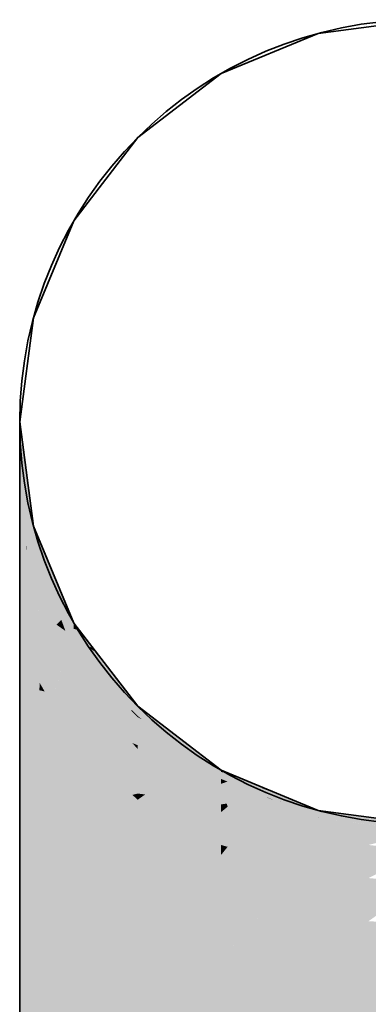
# Model space of a CAD drawing. Extents: x -459 to 541, y -543 to 550.
# Tile 120 of 256: x -336.252 to -335.49, y 259.92 to 262.074. Entities that reach past the tile are written whole.
import ezdxf

# ---------------------------------------------------------------- set-up
doc = ezdxf.new("R2010")
doc.units = 0
doc.layers.get('0').update_dxf_attribs({"lineweight": 35})
doc.layers.add('0-Shading', color=7, linetype='Continuous', lineweight=35)
doc.layers.add('H_Ruecklauf', color=5, linetype='Continuous', lineweight=35, true_color=0x0000ff)

# ---------------------------------------------------------------- blocks, each defined once
blk = doc.blocks.new('3D-Ansicht-A07ALAKR1N', base_point=(-428.9969, 201.23))
at = {"layer": '0-Shading', "color": 176, "true_color": 0x000081}
for points in [[(-336.2516, 261.1939), (-336.2516, 261.1489), (-336.2374, 261.0862), (-336.2374, 261.0449)], [(-336.2374, 261.0449), (-336.2216, 260.9289), (-336.2374, 261.0862), (-336.2216, 260.9662)]]:
    blk.add_solid(points, dxfattribs=at)
at = {"layer": '0-Shading', "color": 176, "true_color": 0x000085}
for points in [[(-336.2516, 261.1489), (-336.2516, 261.0171), (-336.2374, 261.0449), (-336.2493, 261.002)], [(-336.2374, 261.0449), (-336.2493, 261.002), (-336.2374, 260.9237)], [(-336.2216, 260.9289), (-336.2374, 261.0449), (-336.2374, 260.9248)], [(-336.1831, 260.8731), (-336.2216, 260.9662), (-336.1866, 260.8764)], [(-336.1866, 260.8764), (-336.2216, 260.9662), (-336.2077, 260.8965), (-336.2216, 260.9289)], [(-336.2216, 260.9289), (-336.2374, 260.9248), (-336.2216, 260.8198), (-336.2374, 260.9237)], [(-336.1337, 260.7412), (-336.1866, 260.8764), (-336.1527, 260.7681), (-336.2077, 260.8965)], [(-336.1337, 260.7539), (-336.1831, 260.8731), (-336.1337, 260.7412), (-336.1866, 260.8764)], [(-336.1527, 260.7681), (-336.1337, 260.7239), (-336.1337, 260.7412)]]:
    blk.add_solid(points, dxfattribs=at)
at = {"layer": '0-Shading', "color": 176, "true_color": 0x000089}
for points in [[(-336.2516, 261.0171), (-336.2516, 260.9978), (-336.2493, 261.002)], [(-336.2493, 261.002), (-336.2516, 260.9978), (-336.2374, 260.9237), (-336.238, 260.9172)], [(-336.238, 260.9172), (-336.2516, 260.9978), (-336.2493, 260.795), (-336.2516, 260.8073)], [(-336.2374, 260.9136), (-336.238, 260.9172), (-336.2374, 260.7311), (-336.2493, 260.795)], [(-336.2374, 260.9237), (-336.238, 260.9172), (-336.2374, 260.9136)], [(-336.2374, 260.9237), (-336.2374, 260.9136), (-336.2216, 260.8198)], [(-336.2216, 260.7918), (-336.2216, 260.8198), (-336.2374, 260.7856), (-336.2374, 260.9136)], [(-336.2374, 260.7311), (-336.2216, 260.6462), (-336.2374, 260.7856), (-336.2216, 260.7918)], [(-336.1218, 260.7383), (-336.1337, 260.7539), (-336.1337, 260.7412)], [(-336.0922, 260.6997), (-336.1218, 260.7383), (-336.1337, 260.7239), (-336.1337, 260.7412)], [(-336.0922, 260.6997), (-336.1337, 260.7239), (-336.1218, 260.7089)], [(-336.0837, 260.661), (-336.1049, 260.7037), (-336.1218, 260.7089)], [(-336.0837, 260.661), (-336.0379, 260.6176), (-336.1049, 260.7037), (-336.0859, 260.6903)], [(-336.0859, 260.6903), (-336.0922, 260.6997), (-336.1049, 260.7037)], [(-336.0837, 260.6888), (-336.0922, 260.6997), (-336.0859, 260.6903)], [(-336.0379, 260.6176), (-336.0055, 260.5868), (-336.0859, 260.6903), (-336.0837, 260.6888)], [(-335.9939, 260.5508), (-336.0379, 260.6176), (-336.0055, 260.5625), (-336.0837, 260.661)], [(-335.9939, 260.5717), (-336.0055, 260.5868), (-335.9939, 260.5508), (-336.0379, 260.6176)], [(-336.0055, 260.5625), (-335.9939, 260.5479), (-335.9939, 260.5508)]]:
    blk.add_solid(points, dxfattribs=at)
at = {"layer": '0-Shading', "color": 174, "true_color": 0x000092}
for points in [[(-336.2077, 260.8965), (-336.2216, 260.9289), (-336.2084, 260.8925)], [(-336.2216, 260.8198), (-336.2084, 260.8925), (-336.2216, 260.9289)], [(-336.2216, 260.8198), (-336.1714, 260.7504), (-336.2084, 260.8925), (-336.1606, 260.7607)], [(-336.1606, 260.7607), (-336.1527, 260.7681), (-336.2084, 260.8925), (-336.2077, 260.8965)], [(-336.1714, 260.7504), (-336.2216, 260.8198), (-336.1971, 260.7685)], [(-336.1831, 260.7393), (-336.1714, 260.7504), (-336.1971, 260.7685)], [(-336.1518, 260.7367), (-336.1606, 260.7607), (-336.1714, 260.7504)], [(-336.1337, 260.7239), (-336.1527, 260.7681), (-336.1518, 260.7367), (-336.1606, 260.7607)], [(-336.1527, 260.6756), (-336.1714, 260.7504), (-336.1831, 260.7393)], [(-336.1527, 260.6756), (-336.1337, 260.6868), (-336.1714, 260.7504), (-336.1518, 260.7367)], [(-336.1337, 260.6868), (-336.1337, 260.7239), (-336.1518, 260.7367)], [(-336.1527, 260.6756), (-336.1337, 260.636), (-336.1337, 260.6868)]]:
    blk.add_solid(points, dxfattribs=at)
at = {"layer": '0-Shading', "color": 174, "true_color": 0x00009d}
for points in [[(-336.1971, 260.7685), (-336.2216, 260.8198), (-336.2216, 260.7918)], [(-336.2216, 260.7918), (-336.2152, 260.7132), (-336.2088, 260.7796)], [(-336.2216, 260.6462), (-336.2152, 260.7132), (-336.2216, 260.7918)], [(-336.2152, 260.7132), (-336.1971, 260.7685), (-336.2088, 260.7796)], [(-336.2152, 260.7132), (-336.2077, 260.6225), (-336.1971, 260.7685), (-336.1831, 260.7393)], [(-336.1714, 260.6172), (-336.1527, 260.6756), (-336.2077, 260.6225), (-336.1831, 260.7393)], [(-336.2216, 260.6462), (-336.2077, 260.6225), (-336.2152, 260.7132)], [(-336.1337, 260.7239), (-336.1337, 260.6868), (-336.1218, 260.7089)], [(-336.0837, 260.661), (-336.1218, 260.7089), (-336.0997, 260.653), (-336.1337, 260.6868)], [(-336.1831, 260.5804), (-336.1337, 260.4962), (-336.1527, 260.6756), (-336.1337, 260.636)], [(-336.0997, 260.653), (-336.1337, 260.6868), (-336.1337, 260.636)], [(-336.0837, 260.5796), (-336.0095, 260.5634), (-336.1337, 260.636), (-336.0997, 260.653)], [(-336.0055, 260.5625), (-336.0837, 260.661), (-336.0095, 260.5634), (-336.0997, 260.653)], [(-336.1714, 260.6172), (-336.2077, 260.6225), (-336.1971, 260.6043)], [(-336.1831, 260.5804), (-336.1714, 260.6172), (-336.1971, 260.6043)], [(-336.0055, 260.4913), (-335.9939, 260.5479), (-336.0837, 260.5796), (-336.0095, 260.5634)], [(-336.0095, 260.5634), (-335.9939, 260.5479), (-336.0055, 260.5625)], [(-335.9939, 260.5479), (-336.0055, 260.4913), (-335.9939, 260.4867)], [(-336.0055, 260.4913), (-335.9939, 260.4782), (-335.9939, 260.4867)]]:
    blk.add_solid(points, dxfattribs=at)
at = {"layer": '0-Shading', "color": 174, "true_color": 0x00008c}
for points in [[(-336.2516, 260.8073), (-336.2516, 260.7822), (-336.2493, 260.795)], [(-336.2493, 260.795), (-336.2516, 260.7822), (-336.2374, 260.7311), (-336.238, 260.7206)], [(-336.238, 260.7206), (-336.2516, 260.7822), (-336.2493, 260.5252), (-336.2516, 260.5339)], [(-336.2216, 260.6462), (-336.238, 260.7206), (-336.2216, 260.42), (-336.2493, 260.5252)], [(-336.238, 260.7206), (-336.2216, 260.6462), (-336.2374, 260.7311)], [(-335.9352, 260.5266), (-335.9939, 260.5717), (-335.9385, 260.528)], [(-335.9385, 260.528), (-335.9939, 260.5717), (-335.9939, 260.5508)], [(-335.9939, 260.5479), (-335.9847, 260.5435), (-335.9939, 260.5508)], [(-335.9939, 260.5508), (-335.9847, 260.5435), (-335.9385, 260.528), (-335.9185, 260.5122)], [(-335.9939, 260.5479), (-335.9352, 260.5044), (-335.9847, 260.5435)], [(-335.9847, 260.5435), (-335.9352, 260.5044), (-335.9185, 260.5122), (-335.8731, 260.4764)], [(-335.9385, 260.528), (-335.9185, 260.5122), (-335.9352, 260.5266), (-335.913, 260.5096)], [(-335.8131, 260.4291), (-335.8731, 260.4764), (-335.913, 260.4879), (-335.9352, 260.5044)], [(-335.9185, 260.5122), (-335.8731, 260.4764), (-335.913, 260.5096), (-335.865, 260.4727)], [(-335.865, 260.4523), (-335.8116, 260.4279), (-335.913, 260.4879), (-335.8131, 260.4291)], [(-335.8116, 260.4318), (-335.865, 260.4727), (-335.8116, 260.4279), (-335.8731, 260.4764)], [(-335.865, 260.4523), (-335.8116, 260.4128), (-335.8116, 260.4279)]]:
    blk.add_solid(points, dxfattribs=at)
at = {"layer": '0-Shading', "color": 174, "true_color": 0x0000a6}
for points in [[(-336.2077, 260.6225), (-336.2216, 260.6462), (-336.2216, 260.42)], [(-336.2077, 260.4032), (-336.2088, 260.6069), (-336.2216, 260.42)], [(-336.1971, 260.6043), (-336.2077, 260.6225), (-336.2088, 260.6069)], [(-336.2077, 260.4032), (-336.1831, 260.5804), (-336.2088, 260.6069), (-336.1971, 260.6043)], [(-336.2077, 260.4032), (-336.1337, 260.3139), (-336.1831, 260.5804), (-336.1337, 260.4962)], [(-335.9352, 260.5044), (-335.9939, 260.5479), (-335.9939, 260.4867)], [(-335.9939, 260.4782), (-335.913, 260.4879), (-335.9939, 260.4867), (-335.9352, 260.5044)], [(-335.9939, 260.4782), (-335.865, 260.4523), (-335.913, 260.4879)], [(-335.865, 260.4523), (-335.9939, 260.4782), (-335.9352, 260.4392)], [(-335.865, 260.4523), (-335.9352, 260.4392), (-335.8116, 260.4023), (-335.913, 260.4244)], [(-335.865, 260.4523), (-335.8116, 260.4023), (-335.8116, 260.4128)], [(-335.913, 260.4244), (-335.8116, 260.3571), (-335.8116, 260.4023)]]:
    blk.add_solid(points, dxfattribs=at)
at = {"layer": '0-Shading', "color": 174, "true_color": 0x0000af}
for points in [[(-336.0937, 260.563), (-336.1337, 260.636), (-336.1337, 260.4962)], [(-336.0837, 260.5796), (-336.1337, 260.636), (-336.0937, 260.563)], [(-336.0837, 260.4501), (-336.0434, 260.4713), (-336.1337, 260.4962), (-336.0937, 260.563)], [(-336.0434, 260.4713), (-336.0055, 260.4913), (-336.0937, 260.563), (-336.0837, 260.5796)], [(-335.9939, 260.4782), (-336.0055, 260.4913), (-335.9939, 260.3809), (-336.0434, 260.4713)], [(-335.9939, 260.3809), (-336.0434, 260.4713), (-336.0055, 260.378), (-336.0837, 260.4501)], [(-336.0055, 260.378), (-335.9939, 260.3673), (-335.9939, 260.3809)], [(-335.5994, 260.3279), (-335.5994, 260.3269), (-335.5976, 260.3276)], [(-335.5707, 260.3242), (-335.5976, 260.3276), (-335.5724, 260.3236), (-335.5994, 260.3269)], [(-335.5724, 260.3236), (-335.5994, 260.3269), (-335.5994, 260.3135)], [(-335.4443, 260.3082), (-335.5707, 260.3242), (-335.4452, 260.308), (-335.5724, 260.3236)], [(-335.5994, 260.3135), (-335.5784, 260.2872), (-335.5724, 260.3236), (-335.4907, 260.3135)], [(-335.5994, 260.2809), (-335.5784, 260.2872), (-335.5994, 260.3135)], [(-335.5784, 260.2872), (-335.5707, 260.2776), (-335.4907, 260.3135), (-335.4452, 260.308)], [(-335.5707, 260.2776), (-335.4895, 260.2684), (-335.4452, 260.308), (-335.3716, 260.2989)], [(-335.5994, 260.2809), (-335.5707, 260.2776), (-335.5784, 260.2872)]]:
    blk.add_solid(points, dxfattribs=at)
at = {"layer": '0-Shading', "color": 174, "true_color": 0x00008f}
for points in [[(-336.2493, 260.5252), (-336.2516, 260.5339), (-336.2503, 260.5168)], [(-336.2503, 260.5168), (-336.2516, 260.5339), (-336.2516, 260.5047)], [(-336.2216, 260.42), (-336.2493, 260.5252), (-336.2216, 260.1566), (-336.2503, 260.5168)], [(-336.2345, 260.245), (-336.2216, 260.1566), (-336.2516, 260.5047), (-336.2503, 260.5168)], [(-336.2345, 260.245), (-336.2516, 260.5047), (-336.2516, 260.4821)], [(-336.2516, 260.3626), (-336.2345, 260.245), (-336.2516, 260.4821)], [(-336.2516, 260.3626), (-336.2516, 260.2155), (-336.2432, 260.1989)], [(-336.2432, 260.1989), (-336.2292, 260.1714), (-336.2516, 260.3626), (-336.2345, 260.245)], [(-336.2292, 260.1714), (-336.2216, 260.1566), (-336.2345, 260.245)]]:
    blk.add_solid(points, dxfattribs=at)
at = {"layer": '0-Shading', "color": 172, "true_color": 0x0000bd}
for points in [[(-336.0837, 260.4501), (-336.1337, 260.4962), (-336.1337, 260.3139)], [(-335.9939, 260.4782), (-335.9939, 260.3809), (-335.9352, 260.4392)], [(-336.0055, 260.378), (-336.0837, 260.4501), (-336.0837, 260.2813), (-336.1337, 260.3139)], [(-335.9352, 260.4392), (-335.9939, 260.3809), (-335.913, 260.4244), (-335.9776, 260.3788)], [(-335.9776, 260.3788), (-335.8116, 260.3571), (-335.913, 260.4244)], [(-336.0837, 260.2813), (-335.9939, 260.2228), (-336.0055, 260.378), (-335.9939, 260.3673)], [(-335.9776, 260.3788), (-335.9939, 260.3809), (-335.9939, 260.3673)], [(-335.913, 260.3234), (-335.8116, 260.3571), (-335.9939, 260.3673), (-335.9776, 260.3788)], [(-335.8116, 260.3571), (-335.913, 260.3234), (-335.8116, 260.3404)], [(-335.8886, 260.3275), (-335.913, 260.3234), (-335.8116, 260.3306), (-335.8116, 260.2684)], [(-335.8116, 260.3404), (-335.8886, 260.3275), (-335.8116, 260.3306)]]:
    blk.add_solid(points, dxfattribs=at)
at = {"layer": '0-Shading', "color": 174, "true_color": 0x00008e}
for points in [[(-335.8116, 260.4318), (-335.8116, 260.4279), (-335.7993, 260.4267)], [(-335.7147, 260.3911), (-335.8116, 260.4279), (-335.7238, 260.3932)], [(-335.8116, 260.4279), (-335.7974, 260.4259), (-335.8069, 260.4275)], [(-335.8116, 260.4279), (-335.7147, 260.3911), (-335.7974, 260.4259), (-335.7119, 260.3905)], [(-335.7238, 260.3932), (-335.8116, 260.4279), (-335.8116, 260.4128)], [(-335.7974, 260.4071), (-335.71, 260.3877), (-335.8116, 260.4128), (-335.7238, 260.3932)], [(-335.7974, 260.4259), (-335.7993, 260.4267), (-335.8069, 260.4275)], [(-335.7974, 260.4071), (-335.5994, 260.3439), (-335.71, 260.3877)], [(-335.7974, 260.4071), (-335.7119, 260.3729), (-335.5994, 260.3439), (-335.6794, 260.3631)], [(-335.71, 260.3877), (-335.6994, 260.3853), (-335.7238, 260.3932), (-335.7147, 260.3911)], [(-335.7147, 260.3911), (-335.6994, 260.3853), (-335.7119, 260.3905)], [(-335.7119, 260.3729), (-335.6994, 260.3679), (-335.6794, 260.3631)], [(-335.71, 260.3877), (-335.5994, 260.3439), (-335.6994, 260.3853)], [(-335.6782, 260.3627), (-335.6994, 260.3679), (-335.5994, 260.339), (-335.5994, 260.3279)], [(-335.6794, 260.3631), (-335.6994, 260.3679), (-335.6782, 260.3627)], [(-335.5994, 260.3436), (-335.5994, 260.3439), (-335.6782, 260.3627), (-335.6794, 260.3631)], [(-335.5994, 260.3436), (-335.6782, 260.3627), (-335.5994, 260.339)]]:
    blk.add_solid(points, dxfattribs=at)
at = {"layer": '0-Shading', "color": 174, "true_color": 0x0000ac}
for points in [[(-336.2216, 260.42), (-336.2216, 260.1566), (-336.2077, 260.4032)], [(-335.7974, 260.4071), (-335.8116, 260.4128), (-335.7975, 260.4071)], [(-335.7975, 260.4071), (-335.8116, 260.4128), (-335.8116, 260.4023)], [(-336.2216, 260.1566), (-336.1337, 260.1017), (-336.2077, 260.4032), (-336.1337, 260.3139)], [(-335.8116, 260.4023), (-335.7994, 260.359), (-335.7975, 260.4071), (-335.7127, 260.3728)], [(-335.8116, 260.3571), (-335.7994, 260.359), (-335.8116, 260.4023)], [(-335.7975, 260.4071), (-335.7127, 260.3728), (-335.7974, 260.4071), (-335.7119, 260.3729)], [(-335.7994, 260.359), (-335.7974, 260.352), (-335.7127, 260.3728), (-335.7003, 260.3678)], [(-335.7974, 260.352), (-335.705, 260.3264), (-335.7003, 260.3678), (-335.6017, 260.3279)], [(-335.7127, 260.3728), (-335.7003, 260.3678), (-335.7119, 260.3729), (-335.6994, 260.3679)], [(-335.5994, 260.3279), (-335.6994, 260.3679), (-335.5994, 260.3269), (-335.7003, 260.3678)], [(-335.8116, 260.3571), (-335.7974, 260.352), (-335.7994, 260.359)], [(-335.705, 260.3264), (-335.7974, 260.352), (-335.7253, 260.3261)], [(-335.7119, 260.3213), (-335.6782, 260.319), (-335.7253, 260.3261), (-335.705, 260.3264)], [(-335.705, 260.3264), (-335.6782, 260.319), (-335.6017, 260.3279), (-335.5994, 260.3269)], [(-335.5994, 260.3269), (-335.6782, 260.319), (-335.5994, 260.3135)], [(-335.6994, 260.3168), (-335.6782, 260.319), (-335.7119, 260.3213)], [(-335.6782, 260.319), (-335.6994, 260.3168), (-335.5994, 260.3135), (-335.5994, 260.2809)]]:
    blk.add_solid(points, dxfattribs=at)
at = {"layer": '0-Shading', "color": 172, "true_color": 0x0000d0}
for points in [[(-335.9181, 260.3171), (-335.9939, 260.3673), (-335.9939, 260.2228)], [(-335.913, 260.3234), (-335.9939, 260.3673), (-335.9181, 260.3171)], [(-335.8116, 260.2467), (-335.9181, 260.3171), (-335.913, 260.1918), (-335.9939, 260.2228)], [(-335.8116, 260.2684), (-335.913, 260.3234), (-335.8116, 260.2467), (-335.9181, 260.3171)], [(-335.913, 260.1918), (-335.8116, 260.1529), (-335.8116, 260.2467)]]:
    blk.add_solid(points, dxfattribs=at)
at = {"layer": '0-Shading', "color": 172, "true_color": 0x0000c7}
for points in [[(-335.7974, 260.352), (-335.8116, 260.3571), (-335.8116, 260.3404)], [(-335.8116, 260.3404), (-335.8116, 260.3306), (-335.7974, 260.352), (-335.7253, 260.3261)], [(-335.8116, 260.3306), (-335.8116, 260.2684), (-335.7253, 260.3261), (-335.7119, 260.3213)], [(-336.1337, 260.3139), (-336.1337, 260.1017), (-336.0837, 260.2813)], [(-335.8116, 260.2684), (-335.6994, 260.3168), (-335.7119, 260.3213)], [(-335.6994, 260.3168), (-335.8116, 260.2684), (-335.7974, 260.2643)], [(-335.6994, 260.3168), (-335.7974, 260.2643), (-335.5994, 260.258), (-335.7119, 260.2392)], [(-335.6994, 260.3168), (-335.5994, 260.258), (-335.5994, 260.2809)], [(-336.1337, 260.1017), (-335.9939, 260.0545), (-336.0837, 260.2813), (-335.9939, 260.2228)], [(-335.5994, 260.258), (-335.7119, 260.2392), (-335.5994, 260.2472), (-335.6726, 260.2277)], [(-335.6726, 260.2277), (-335.5994, 260.2062), (-335.5994, 260.2472)]]:
    blk.add_solid(points, dxfattribs=at)
at = {"layer": '0-Shading', "color": 174, "true_color": 0x000090}
for points in [[(-335.5976, 260.3437), (-335.5994, 260.3439), (-335.5994, 260.3436)], [(-335.5047, 260.3314), (-335.5976, 260.3437), (-335.5994, 260.3279), (-335.5994, 260.3436)], [(-335.5047, 260.3314), (-335.5994, 260.3279), (-335.5976, 260.3276)], [(-335.4631, 260.3236), (-335.5047, 260.3314), (-335.5707, 260.3242), (-335.5976, 260.3276)], [(-335.3716, 260.3064), (-335.4631, 260.3236), (-335.4443, 260.3082), (-335.5707, 260.3242)], [(-335.4443, 260.3235), (-335.5047, 260.3314), (-335.4631, 260.3236)], [(-336.2516, 260.2155), (-336.2516, 259.8739), (-336.2432, 260.1989), (-336.2374, 259.8739)], [(-336.2374, 259.8739), (-336.2216, 259.8739), (-336.2432, 260.1989), (-336.2216, 260.1566)]]:
    blk.add_solid(points, dxfattribs=at)
at = {"layer": '0-Shading', "color": 172, "true_color": 0x0000cc}
for points in [[(-335.5707, 260.2776), (-335.5994, 260.2809), (-335.5994, 260.258)], [(-335.4895, 260.2684), (-335.5707, 260.2776), (-335.5994, 260.2472), (-335.5994, 260.258)], [(-335.5994, 260.2062), (-335.4443, 260.2632), (-335.4895, 260.2684)], [(-335.5994, 260.2472), (-335.5994, 260.2062), (-335.4895, 260.2684)], [(-335.4443, 260.2632), (-335.5994, 260.2062), (-335.5707, 260.2036)], [(-335.3999, 260.2408), (-335.4443, 260.2632), (-335.4895, 260.196), (-335.5707, 260.2036)], [(-336.1337, 259.8739), (-335.9939, 259.8739), (-336.1337, 260.1017), (-335.9939, 260.0545)]]:
    blk.add_solid(points, dxfattribs=at)
at = {"layer": '0-Shading', "color": 172, "true_color": 0x0000dd}
for points in [[(-335.8116, 260.2684), (-335.8116, 260.2467), (-335.7974, 260.2643)], [(-335.7974, 260.2643), (-335.8116, 260.2467), (-335.7119, 260.2392), (-335.7228, 260.2298)], [(-335.7433, 260.212), (-335.7228, 260.2298), (-335.8116, 260.1968), (-335.8116, 260.2467)], [(-335.7119, 260.2392), (-335.7228, 260.2298), (-335.6726, 260.2277), (-335.6908, 260.2237)], [(-335.9939, 260.2228), (-335.9939, 260.0545), (-335.913, 260.1918)], [(-335.8116, 260.1529), (-335.6908, 260.2237), (-335.7433, 260.212)], [(-335.8116, 260.1529), (-335.7119, 260.1322), (-335.6908, 260.2237), (-335.5994, 260.2062)], [(-335.6908, 260.2237), (-335.7228, 260.2298), (-335.7433, 260.212)], [(-335.6908, 260.2237), (-335.5994, 260.2062), (-335.6726, 260.2277)], [(-335.8116, 260.1529), (-335.7433, 260.212), (-335.8116, 260.1968)], [(-335.5994, 260.2062), (-335.7119, 260.1322), (-335.5994, 260.1764)], [(-335.9939, 260.0545), (-335.8116, 260.0183), (-335.913, 260.1918), (-335.8116, 260.1529)], [(-335.7119, 260.1322), (-335.5994, 260.1089), (-335.5994, 260.1764)]]:
    blk.add_solid(points, dxfattribs=at)
at = {"layer": '0-Shading', "color": 172, "true_color": 0x0000e3}
for points in [[(-335.5994, 260.2062), (-335.5994, 260.1764), (-335.5707, 260.2036)], [(-335.5707, 260.2036), (-335.5994, 260.1764), (-335.4895, 260.196), (-335.5099, 260.1798)], [(-335.4895, 260.196), (-335.5099, 260.1798), (-335.417, 260.1892), (-335.4302, 260.1828)], [(-335.5994, 260.1089), (-335.5847, 260.1079), (-335.5099, 260.1798), (-335.4302, 260.1828)], [(-335.5099, 260.1798), (-335.5994, 260.1764), (-335.5994, 260.1089)], [(-335.5847, 260.1079), (-335.4895, 260.1017), (-335.4302, 260.1828), (-335.3716, 260.185)]]:
    blk.add_solid(points, dxfattribs=at)
at = {"layer": '0-Shading', "color": 174, "true_color": 0x0000b0}
blk.add_solid([(-336.2216, 259.8739), (-336.1337, 259.8739), (-336.2216, 260.1566), (-336.1337, 260.1017)], dxfattribs=at)
at = {"layer": '0-Shading', "color": 5, "true_color": 0x0000ec}
for points in [[(-335.8116, 260.1529), (-335.8116, 260.0183), (-335.7119, 260.1322)], [(-335.7119, 260.1322), (-335.7595, 260.0778), (-335.5994, 259.9955), (-335.659, 260.002)], [(-335.7119, 260.1322), (-335.5994, 259.9955), (-335.5994, 260.1089)], [(-335.7595, 260.0778), (-335.8116, 260.0183), (-335.659, 260.002)]]:
    blk.add_solid(points, dxfattribs=at)
at = {"layer": '0-Shading', "color": 5, "true_color": 0x0000f4}
for points in [[(-335.5994, 260.1089), (-335.5994, 259.9955), (-335.4895, 260.1017)], [(-335.5994, 259.9955), (-335.3716, 259.9878), (-335.4895, 260.1017), (-335.3716, 260.0939)], [(-335.8116, 260.0183), (-335.8116, 259.8739), (-335.659, 260.002), (-335.5994, 259.8739)], [(-335.5994, 259.8739), (-335.5994, 259.9955), (-335.659, 260.002)]]:
    blk.add_solid(points, dxfattribs=at)
at = {"layer": '0-Shading', "color": 172, "true_color": 0x0000e4}
blk.add_solid([(-335.9939, 259.8739), (-335.8116, 259.8739), (-335.9939, 260.0545), (-335.8116, 260.0183)], dxfattribs=at)
at = {"layer": '0-Shading', "color": 5, "true_color": 0x0000fc}
blk.add_solid([(-335.5994, 259.8739), (-335.3716, 259.8739), (-335.5994, 259.9955), (-335.3716, 259.9878)], dxfattribs=at)
blk = doc.blocks.new('Geometrie-A07ALCC01N', base_point=(-415.775, 203.3939))
at = {"layer": 'H_Ruecklauf', "lineweight": -2}
for p, q in [((-335.3716, 262.0739), (-335.5994, 262.0439)), ((-335.5994, 262.0439), (-335.8116, 261.956)), ((-335.8116, 261.956), (-335.9939, 261.8162)), ((-335.9939, 261.8162), (-336.1337, 261.6339)), ((-336.1337, 261.6339), (-336.2216, 261.4217)), ((-336.2216, 261.4217), (-336.2516, 261.1939)), ((-336.2516, 261.1489), (-336.2516, 261.1939)), ((-336.2516, 261.1939), (-336.2216, 260.9661)), ((-336.2516, 261.0171), (-336.2516, 261.1489)), ((-336.2516, 260.8073), (-336.2516, 261.0171)), ((-336.2216, 260.9661), (-336.1337, 260.7539)), ((-336.2516, 260.5339), (-336.2516, 260.8073)), ((-336.1337, 260.7539), (-335.9939, 260.5717)), ((-335.9939, 260.5717), (-335.8116, 260.4318)), ((-336.2516, 260.2155), (-336.2516, 260.5339)), ((-335.8116, 260.4318), (-335.5994, 260.3439)), ((-335.5994, 260.3439), (-335.3716, 260.3139)), ((-336.2516, 259.8739), (-336.2516, 260.2155))]:
    blk.add_line(p, q, dxfattribs=at)
blk.add_circle((-335.3716, 261.1939), 0.88, dxfattribs=at)
blk.add_circle((-335.3716, 261.1939), 0.88, dxfattribs=at)
blk.add_circle((-335.3716, 261.1939), 0.88, dxfattribs=at)

msp = doc.modelspace()

# ---------------------------------------------------------------- block references
msp.add_blockref('3D-Ansicht-A07ALAKR1N', (-428.9969, 201.23))
at = {"linetype": 'Continuous', "ltscale": 0.35}
msp.add_blockref('Geometrie-A07ALCC01N', (-415.775, 203.3939), dxfattribs=at)

doc.saveas('drawing.dxf')
